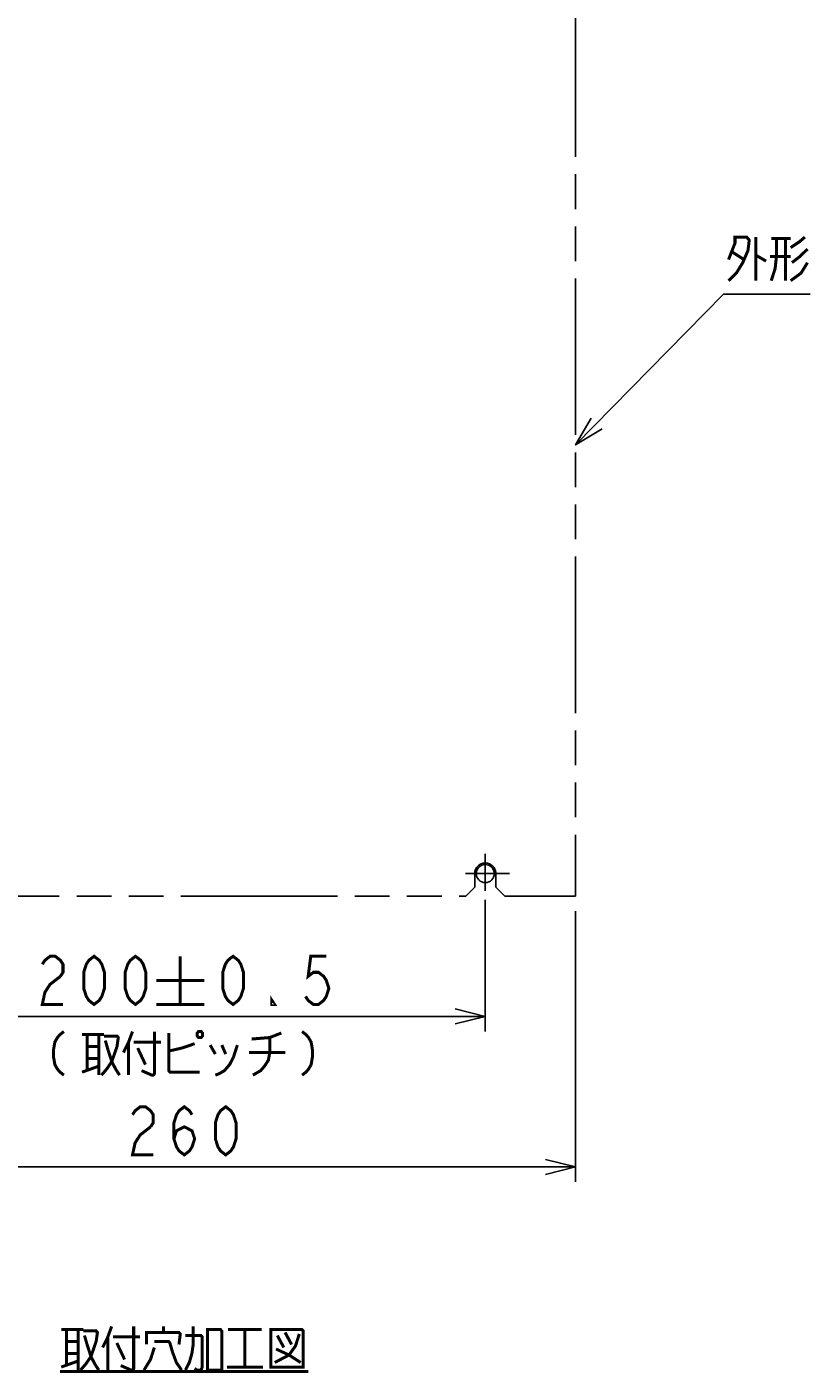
# Model space of a CAD drawing. Extents: x 159 to 2026, y 157 to 1386.
# Tile 2 of 28: x 348 to 608, y 184 to 631. Entities that reach past the tile are written whole.
import ezdxf

# ---------------------------------------------------------------- set-up
doc = ezdxf.new("R2010")
doc.units = 0
doc.header["$LTSCALE"] = 115.5
doc.linetypes.add('CENTER', pattern=[0.6, 0.375, -0.075, 0.075, -0.075])
doc.linetypes.add('PHANTOM', pattern=[0.8, 0.45, -0.05, 0.1, -0.05, 0.1, -0.05])
doc.layers.get('0').update_dxf_attribs({"linetype": 'CONTINUOUS'})
for name, color, linetype in [('ALL_DIM', 7, 'CONTINUOUS'), ('ALL_NOTE', 7, 'CONTINUOUS'), ('DEFAULT_1', 7, 'CENTER'), ('DEFAULT_3', 7, 'PHANTOM')]:
    doc.layers.add(name, color=color, linetype=linetype)
doc.dimstyles.get("Standard").update_dxf_attribs({"dimtxt": 2.5, "dimasz": 2.5, "dimexe": 1.25, "dimexo": 0.625, "dimtad": 1, "dimcen": 2.5, "dimazin": 3, "dimtfac": 1, "dimtmove": 0, "dimatfit": 3})

# ---------------------------------------------------------------- blocks, each defined once
blk = doc.blocks.new('_OPEN')
at = {"color": 0, "linetype": 'BYBLOCK'}
for p, q in [((0, 0), (-1, 0.25)), ((-1, -0.25), (0, 0)), ((-1, 0), (0, 0))]:
    blk.add_line(p, q, dxfattribs=at)
blk = doc.blocks.new('*D6')
at = {"layer": 'ALL_DIM', "color": 2, "linetype": 'CONTINUOUS'}
for p, q in [((300, 340.42), (300, 297.5)), ((500, 341.22), (500, 297.5)), ((300, 302.5), (400, 302.5)), ((500, 302.5), (400, 302.5))]:
    blk.add_line(p, q, dxfattribs=at)
at = {"layer": 'ALL_DIM', "color": 2, "linetype": 'CONTINUOUS', "xscale": 10, "yscale": 10, "zscale": 10, "rotation": 180}
blk.add_blockref('_OPEN', (300, 302.5), dxfattribs=at)
at = {"layer": 'ALL_DIM', "color": 2, "linetype": 'CONTINUOUS', "xscale": 10, "yscale": 10, "zscale": 10}
blk.add_blockref('_OPEN', (500, 302.5), dxfattribs=at)
blk = doc.blocks.new('*D8')
at = {"layer": 'ALL_DIM', "color": 2, "linetype": 'CONTINUOUS'}
for p, q in [((270, 337.5), (270, 247.5)), ((530, 337.5), (530, 247.5)), ((270, 252.5), (400, 252.5)), ((530, 252.5), (400, 252.5))]:
    blk.add_line(p, q, dxfattribs=at)
at = {"layer": 'ALL_DIM', "color": 2, "linetype": 'CONTINUOUS', "xscale": 10, "yscale": 10, "zscale": 10, "rotation": 180}
blk.add_blockref('_OPEN', (270, 252.5), dxfattribs=at)
at = {"layer": 'ALL_DIM', "color": 2, "linetype": 'CONTINUOUS', "xscale": 10, "yscale": 10, "zscale": 10}
blk.add_blockref('_OPEN', (530, 252.5), dxfattribs=at)

msp = doc.modelspace()

# ---------------------------------------------------------------- linework, layer by layer
at = {"color": 7, "linetype": 'CONTINUOUS'}
msp.add_circle((500, 350), 3, dxfattribs=at)
at = {"layer": 'ALL_DIM', "color": 2, "linetype": 'CONTINUOUS', "const_width": 1}
for points in [[(352.827, 319.833), (353.687, 321.167), (355.407, 322.5), (357.127, 322.5), (358.847, 321.167), (359.707, 319.833), (359.707, 317.167), (358.847, 315.833)], [(370.027, 306.5), (368.307, 307.833), (367.447, 309.167), (366.587, 311.833), (366.587, 317.167), (367.447, 319.833), (368.307, 321.167), (370.027, 322.5), (371.747, 321.167), (372.607, 319.833), (373.467, 317.167), (373.467, 311.833), (372.607, 309.167), (371.747, 307.833), (370.027, 306.5)], [(383.787, 306.5), (382.067, 307.833), (381.207, 309.167), (380.347, 311.833), (380.347, 317.167), (381.207, 319.833), (382.067, 321.167), (383.787, 322.5), (385.507, 321.167), (386.367, 319.833), (387.227, 317.167), (387.227, 311.833), (386.367, 309.167), (385.507, 307.833), (383.787, 306.5)], [(398.667, 322.5), (398.667, 306.5)], [(416.213, 306.5), (414.493, 307.833), (413.633, 309.167), (412.773, 311.833), (412.773, 317.167), (413.633, 319.833), (414.493, 321.167), (416.213, 322.5), (417.933, 321.167), (418.793, 319.833), (419.653, 317.167), (419.653, 311.833), (418.793, 309.167), (417.933, 307.833), (416.213, 306.5)], [(447.173, 322.5), (442.013, 322.5), (441.153, 315.833), (442.873, 317.167), (444.593, 317.167), (446.313, 315.833), (447.173, 314.5), (448.033, 311.833), (447.173, 309.167), (446.313, 307.833), (444.593, 306.5), (442.873, 306.5), (441.153, 307.833), (440.293, 309.167)], [(358.847, 315.833), (355.407, 313.167), (353.687, 310.5), (352.827, 306.5), (359.707, 306.5)], [(390.667, 314.5), (406.667, 314.5)], [(429.973, 306.5), (429.113, 306.5), (429.113, 307.833), (429.973, 306.5)], [(390.667, 306.5), (406.667, 306.5)], [(360.01, 297.5), (358.72, 296.5), (357.86, 295.5), (357, 294), (356.57, 291.5), (356.57, 289), (357, 286.5), (357.86, 285), (358.72, 284), (360.01, 283)], [(366.03, 296.5), (373.34, 296.5)], [(367.75, 296.5), (367.75, 284.5)], [(371.62, 296.5), (371.62, 283)], [(373.34, 296), (377.64, 296), (378.07, 295.5), (377.64, 292.5), (375.92, 287.5), (374.2, 285), (372.48, 283)], [(382.8, 297.5), (381.51, 294), (379.79, 290.5)], [(390.11, 297.5), (390.11, 283.5), (389.68, 283), (389.25, 283), (385.81, 284.5)], [(394.84, 297), (394.84, 284.5), (395.27, 284), (405.16, 284)], [(404.73, 297.5), (404.3, 297), (404.3, 296), (404.73, 295.5), (405.59, 295.5), (406.02, 296), (406.02, 297), (405.59, 297.5), (404.73, 297.5)], [(422.36, 295), (428.38, 295.5), (432.25, 297)], [(428.38, 295.5), (428.38, 290.5), (427.95, 288), (426.66, 286), (425.37, 284.5), (422.79, 283)], [(439.13, 297.5), (440.42, 296.5), (441.28, 295.5), (442.14, 294), (442.57, 291.5), (442.57, 289), (442.14, 286.5), (441.28, 285), (440.42, 284), (439.13, 283)], [(367.75, 292.5), (371.62, 292.5)], [(373.77, 294.5), (374.63, 291.5), (375.92, 287.5), (377.21, 285), (378.5, 283)], [(381.51, 294), (381.51, 283)], [(383.23, 294), (392.26, 294)], [(384.52, 292), (387.1, 286.5)], [(394.84, 291), (399.14, 292), (402.15, 293), (403.44, 293.5)], [(408.6, 293), (410.32, 290)], [(417.63, 293), (416.34, 289), (415.05, 286.5), (413.33, 284.5), (411.61, 283.5), (410.32, 283)], [(412.47, 293), (413.76, 290)], [(421.5, 290.5), (433.54, 290.5)], [(366.03, 284), (371.62, 286)], [(367.75, 288.5), (371.62, 288.5)], [(382.8, 269.833), (383.66, 271.167), (385.38, 272.5), (387.1, 272.5), (388.82, 271.167), (389.68, 269.833), (389.68, 267.167), (388.82, 265.833)], [(396.56, 261.833), (397.42, 264.5), (400, 265.833), (402.58, 264.5), (403.44, 261.833), (402.58, 259.167), (401.72, 257.833), (400, 256.5), (398.28, 257.833), (397.42, 259.167), (396.56, 261.833), (396.56, 267.167), (397.42, 269.833), (398.28, 271.167), (400, 272.5), (401.72, 271.167), (402.58, 269.833)], [(413.76, 256.5), (412.04, 257.833), (411.18, 259.167), (410.32, 261.833), (410.32, 267.167), (411.18, 269.833), (412.04, 271.167), (413.76, 272.5), (415.48, 271.167), (416.34, 269.833), (417.2, 267.167), (417.2, 261.833), (416.34, 259.167), (415.48, 257.833), (413.76, 256.5)], [(388.82, 265.833), (385.38, 263.167), (383.66, 260.5), (382.8, 256.5), (389.68, 256.5)]]:
    msp.add_lwpolyline(points, dxfattribs=at)
at = {"layer": 'ALL_NOTE', "color": 2, "linetype": 'CONTINUOUS'}
for p, q in [((530, 492.436), (579.132, 542.5)), ((579.132, 542.5), (580.382, 542.5)), ((580.382, 542.5), (607.902, 542.5))]:
    msp.add_line(p, q, dxfattribs=at)
at = {"layer": 'ALL_NOTE', "color": 2, "linetype": 'CONTINUOUS', "const_width": 1}
for points in [[(580.812, 554), (582.962, 559.5), (582.962, 561.5), (586.832, 561.5), (587.692, 560.5), (587.262, 557), (585.542, 553), (583.392, 549.5), (580.812, 547)], [(589.842, 561.5), (589.842, 547)], [(596.722, 561), (596.722, 555), (596.292, 551), (595.002, 547)], [(595.002, 561), (601.452, 561)], [(599.732, 561), (599.732, 547)], [(601.452, 558), (604.462, 560), (606.182, 561.5)], [(582.102, 556.5), (585.972, 554)], [(589.842, 555.5), (593.282, 553.5)], [(601.452, 555), (594.572, 555)], [(607.042, 557.5), (604.462, 555), (601.882, 553)], [(607.042, 553), (604.892, 549.5), (601.452, 547)], [(359.104, 198.5), (366.414, 198.5)], [(360.824, 198.5), (360.824, 186.5)], [(364.694, 198.5), (364.694, 185)], [(366.414, 198), (370.714, 198), (371.144, 197.5), (370.714, 194.5), (368.994, 189.5), (367.274, 187), (365.554, 185)], [(366.844, 196.5), (367.704, 193.5), (368.994, 189.5), (370.284, 187), (371.574, 185)], [(375.874, 199.5), (374.584, 196), (372.864, 192.5)], [(383.184, 199.5), (383.184, 185.5), (382.754, 185), (382.324, 185), (378.884, 186.5)], [(387.484, 193.5), (387.484, 197.5), (398.234, 197.5), (398.664, 197), (398.234, 193.5)], [(393.074, 197.5), (393.074, 199.5)], [(400.384, 185), (401.674, 187.5), (402.534, 190.5), (402.964, 193.5), (402.964, 199.5)], [(400.384, 196.5), (405.544, 196.5), (405.974, 196), (405.974, 186), (405.544, 185), (404.254, 185), (403.394, 185.5)], [(407.694, 198.5), (407.694, 185), (412.424, 185), (412.424, 198), (411.994, 198.5), (407.694, 198.5)], [(414.574, 198.5), (425.754, 198.5)], [(420.164, 198.5), (420.164, 186)], [(428.764, 198.5), (428.764, 186), (439.514, 186), (439.514, 198), (439.084, 198.5), (428.764, 198.5)], [(438.224, 197), (436.934, 193), (434.784, 190), (430.054, 187.5)], [(430.914, 196.5), (433.064, 192.5)], [(433.494, 197.5), (435.644, 193.5)], [(360.824, 194.5), (364.694, 194.5)], [(374.584, 196), (374.584, 185)], [(376.304, 196), (385.334, 196)], [(377.594, 194), (380.174, 188.5)], [(390.064, 192.5), (388.774, 188.5), (386.624, 185)], [(390.064, 194.5), (394.794, 194.5), (395.224, 194), (396.084, 191), (397.374, 187.5), (399.094, 185)], [(430.484, 192), (434.784, 190), (438.654, 187.5)], [(359.104, 186), (364.694, 188)], [(360.824, 190.5), (364.694, 190.5)], [(358.674, 184.5), (441.234, 184.5)], [(414.144, 186), (426.184, 186)]]:
    msp.add_lwpolyline(points, dxfattribs=at)
at = {"layer": 'ALL_NOTE', "color": 2, "linetype": 'CONTINUOUS'}
msp.add_lwpolyline([(535.22, 501.324), (530, 492.436), (538.789, 497.822)], dxfattribs=at)
at = {"layer": 'DEFAULT_1', "color": 7, "linetype": 'CENTER'}
for q in [(500, 356.553), (493.447, 350), (500, 344.195), (508.031, 350)]:
    msp.add_line((500, 350), q, dxfattribs=at)
at = {"layer": 'DEFAULT_3', "color": 8, "linetype": 'PHANTOM'}
for p, q in [((530, 732.5), (530, 342.5)), ((496.5, 345.5), (496.5, 350)), ((503.5, 345.5), (503.5, 350)), ((493.5, 342.5), (496.5, 345.5)), ((503.5, 345.5), (506.5, 342.5)), ((306.5, 342.5), (493.5, 342.5)), ((506.5, 342.5), (530, 342.5))]:
    msp.add_line(p, q, dxfattribs=at)
msp.add_arc((500, 350), 3.5, 0, 180, dxfattribs=at)

# ---------------------------------------------------------------- dimensions: what is measured, and where the dimension line sits
at = {"layer": 'ALL_DIM', "color": 2, "linetype": 'CONTINUOUS'}
for base, p1, p2, picture, middle in [((500, 302.5), (300, 340.417), (500, 341.221), '*D6', (349.387, 306.5)), ((530, 252.5), (270, 337.5), (530, 337.5), '*D8', (379.36, 256.5))]:
    dim = msp.add_linear_dim(base=base, p1=p1, p2=p2, dimstyle='Standard', dxfattribs=at)
    dim.commit()
    dim.dimension.update_dxf_attribs({"geometry": picture, "text_midpoint": middle, "dimtype": 128})

doc.saveas('drawing.dxf')
